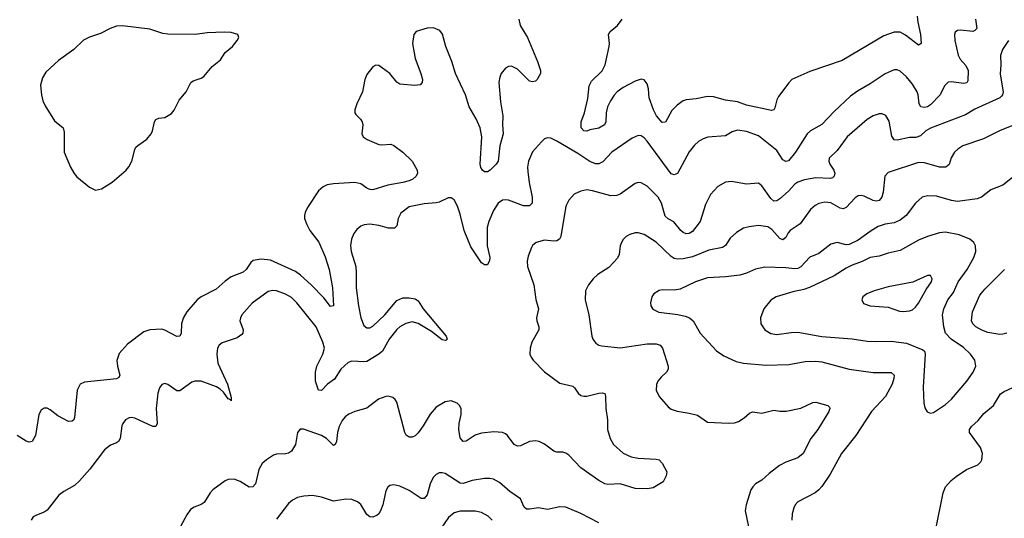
# Model space of a CAD drawing. Header units: inches. Extents: x 884691 to 1028259, y 526745 to 653629.
# Tile 137 of 241: x 982967 to 989500, y 553561 to 556867. Entities that reach past the tile are written whole.
import ezdxf

# ---------------------------------------------------------------- set-up
doc = ezdxf.new("R2010")
doc.units = ezdxf.units.IN
doc.header["$MEASUREMENT"] = 0
doc.layers.add('A9585', color=7, linetype='Continuous')

msp = doc.modelspace()

# ---------------------------------------------------------------- linework, layer by layer
at = {"layer": 'A9585', "color": 6}
for points, elevation in [([(988921.6, 556890), (988925.7, 556850), (988943.1, 556770), (988949.2, 556710), (988930, 556698), (988845.4, 556765.4), (988810, 556783.9), (988770, 556785.1), (988700.1, 556759.9), (988423, 556597), (988210, 556523.6), (988091.1, 556470), (988070.5, 556449.5), (988001.3, 556358.7), (987990, 556337.2), (987976.9, 556283.1), (987970, 556269.9), (987955.5, 556264.5), (987790, 556301.6), (987730, 556321.8), (987650, 556334.6), (987570, 556355.9), (987530, 556359.3), (987456.3, 556343.7), (987390, 556337.1), (987370, 556328.9), (987330, 556301.5), (987293.9, 556266.1), (987252.5, 556187.5), (987230, 556186.7), (987192.2, 556230), (987173.3, 556270), (987143, 556350), (987138.2, 556410), (987130, 556442.6), (987110, 556469.3), (987090, 556473.6), (987050, 556460.8), (986970, 556418.8), (986930.9, 556389.1), (986912.1, 556367.9), (986886.2, 556330), (986867.9, 556290), (986858.6, 556250), (986856.8, 556190), (986847.2, 556170), (986810, 556148.8), (986750, 556137.4), (986730, 556128.1), (986710, 556129.6), (986693.3, 556150), (986691.4, 556190), (986714.2, 556250), (986736.1, 556343.9), (986744.3, 556430), (986760.9, 556459.1), (986830.6, 556529.4), (986851.8, 556568.2), (986878.9, 556690), (986880.8, 556710), (986873.9, 556770), (986885.1, 556790), (986933.9, 556830), (986964.4, 556870)], 2100), ([(986279.6, 556870), (986288, 556830), (986336.1, 556750), (986402.5, 556590), (986423.5, 556530), (986423, 556510), (986399.9, 556470), (986390, 556460.6), (986370, 556454.5), (986350, 556460.4), (986337.5, 556470), (986270, 556540.1), (986230, 556558.3), (986210, 556557.4), (986190, 556547.1), (986162, 556510), (986152.6, 556487.4), (986146.8, 556450), (986157.1, 556322.9), (986173, 556230), (986170.2, 556170), (986173.8, 556110), (986153.6, 556030), (986141.4, 555930), (986128.9, 555910), (986088.8, 555870), (986070, 555858.2), (986050, 555858.2), (986038.7, 555870), (986027.2, 555887.2), (986021.4, 555910), (986034.1, 556090), (986022.7, 556150), (985995.5, 556210), (985948.6, 556290), (985923.8, 556370), (985857.7, 556510), (985834.7, 556590), (985793.3, 556690), (985771.4, 556771.4), (985755.6, 556795.6), (985713.1, 556813.1), (985670, 556811.9), (985597.1, 556790), (985581.2, 556770), (985573.3, 556710), (985590.3, 556610), (985628.7, 556510), (985638.7, 556470), (985636.8, 556450), (985624, 556436), (985589.6, 556430.4), (985490, 556440.5), (985470, 556454.3), (985422.2, 556510), (985350, 556564.4), (985330, 556566.9), (985310, 556556), (985270, 556505.1), (985255.9, 556470), (985241.2, 556390), (985203.5, 556310), (985191.3, 556270), (985190.7, 556250), (985197.8, 556237.8), (985228, 556208), (985238.6, 556190), (985243.5, 556170), (985236, 556110), (985245, 556090), (985272, 556072), (985350, 556040.5), (985370, 556037.1), (985430, 556042.8), (985450, 556034.3), (985510, 555989.5), (985570.1, 555930), (985603.7, 555870), (985605.9, 555850), (985598.3, 555830), (985574.5, 555810), (985550, 555799), (985510, 555787.5), (985410, 555770.4), (985310, 555740.3), (985290, 555742.2), (985270.5, 555750.5), (985230, 555778.7), (985190, 555787.6), (985050, 555780.2), (985007.1, 555772.9), (984980.1, 555759.9), (984950, 555731.9), (984877.4, 555622.6), (984860.1, 555590), (984855.6, 555570), (984857.4, 555550), (984871, 555510), (984892.6, 555470), (984952.5, 555392.5), (984994.7, 555294.7), (985019.2, 555210), (985042.6, 555090), (985050, 554969.1), (985030, 554966.5), (984984.1, 555024.1), (984901.1, 555110), (984830, 555173.7), (984797.2, 555197.2), (984630, 555273.4), (984570, 555280.1), (984516.9, 555270), (984501.6, 555258.4), (984470, 555212), (984450, 555193.6), (984370, 555162.2), (984330, 555134.1), (984270, 555080.9), (984170.4, 555029.6), (984144.5, 555010), (984075.2, 554930), (984051.2, 554888.8), (984040.8, 554850), (984037.7, 554790), (984030, 554768.6), (984010, 554767.6), (983930, 554809.8), (983910, 554815.9), (983830, 554811.7), (983790, 554798.7), (983683.2, 554716.8), (983626.1, 554653.9), (983611.8, 554608.2), (983615.3, 554570), (983631.3, 554510), (983625.5, 554494.5), (983610, 554487), (983397, 554463), (983369, 554451), (983347.8, 554410), (983331.4, 554230), (983325.3, 554214.7), (983315, 554205), (983290, 554203), (983220.2, 554240.2), (983170, 554280.1), (983150, 554290.8), (983130, 554291.7), (983110, 554278.9), (983093.1, 554250), (983071, 554110), (983050.3, 554069.7), (983030, 554065.4), (983010, 554073.2), (982950, 554110.6)], 2100), ([(989308.9, 556870), (989318.2, 556810), (989304.6, 556795.4), (989290, 556789.7), (989210, 556798.5), (989190, 556796.2), (989174.8, 556785.2), (989168.4, 556770), (989170.9, 556729.1), (989192.9, 556632.9), (989206.6, 556606.6), (989243.6, 556563.6), (989259.3, 556530), (989258.5, 556461.5), (989251.3, 556448.7), (989230, 556444), (989150, 556456.4), (989127.6, 556452.4), (989102.3, 556430), (989073.4, 556370), (989010, 556302.9), (988990, 556289.5), (988970, 556285.8), (988945.2, 556290), (988935.2, 556310), (988929.1, 556370), (988921.6, 556390), (988890, 556441), (988850, 556489.1), (988810, 556526.6), (988790, 556535.5), (988770, 556535.1), (988710, 556507.6), (988610, 556442.1), (988526, 556394), (988479.8, 556360.2), (988370, 556259), (988290, 556173.6), (988214.5, 556130), (988192.5, 556110), (988114.3, 555990), (988067.6, 555932.4), (988050, 555926.1), (988030, 555937.3), (987990, 555999.1), (987870, 556097.8), (987790, 556127), (987730, 556134.6), (987695.2, 556124.8), (987650, 556097.6), (987532.3, 556087.7), (987502.2, 556077.8), (987470, 556059.4), (987444, 556036), (987408, 555992), (987331.6, 555848.4), (987310, 555837.8), (987290, 555846), (987130, 556061.8), (987110, 556083.3), (987090, 556096.4), (987070, 556099.2), (987030, 556081.5), (986894.7, 555990), (986836, 555924), (986808.8, 555911.2), (986787.7, 555912.3), (986750, 555927.2), (986670, 555980.9), (986530, 556061.3), (986490, 556082.1), (986470, 556085.2), (986450, 556076.7), (986430, 556058.2), (986370, 555990.7), (986342.7, 555930), (986337.1, 555890), (986338.5, 555861.5), (986347.1, 555787.1), (986368, 555690), (986367.6, 555650), (986350, 555633), (986310, 555632.6), (986210, 555670), (986190, 555673.3), (986170, 555670.2), (986141.1, 555650), (986110, 555602.1), (986079.2, 555530), (986069.5, 555490), (986067.9, 555367.9), (986086.8, 555290), (986084.4, 555270), (986070, 555242.8), (986050, 555243), (986030, 555255.7), (985961.3, 555361.3), (985916, 555470), (985890, 555577), (985871.8, 555631.8), (985850, 555673.3), (985830, 555686.1), (985810, 555686.8), (985750, 555657.7), (985730, 555652.6), (985650, 555647.4), (985550, 555625.8), (985494.7, 555585.3), (985478.6, 555550), (985470, 555499.8), (985453.9, 555486.1), (985414, 555486), (985350, 555503.2), (985290, 555510.8), (985252.4, 555507.6), (985230, 555497.5), (985204, 555476), (985183.8, 555450), (985167.9, 555412.1), (985162, 555370), (985166.2, 555330), (985196.7, 555230), (985200.5, 555190), (985199, 555090), (985215.7, 554970), (985230, 554890), (985250, 554839.9), (985270, 554825.1), (985290, 554825), (985310, 554835.2), (985390.6, 554910), (985470, 555004.9), (985510, 555024), (985550, 555024.2), (985590, 555015.5), (985610, 555003.5), (985643.7, 554950), (985795.5, 554770), (985802.8, 554750), (985796.6, 554743.4), (985790, 554739.8), (985770, 554745), (985700.1, 554800.1), (985610, 554852.7), (985570, 554863.5), (985530, 554853.5), (985490, 554831.6), (985470, 554812.3), (985419.1, 554750), (985373.2, 554670), (985350.7, 554650), (985270, 554602), (985250, 554598.4), (985170, 554602.3), (985146.5, 554593.5), (985097.1, 554550), (985055.6, 554484.4), (985008.6, 554451.4), (984970, 554408.9), (984950, 554409.9), (984929.3, 554470), (984929.4, 554530), (984939.3, 554570), (984978.4, 554650), (984988.9, 554690), (984978.8, 554730), (984933.7, 554830), (984805, 554990), (984770, 555024.9), (984730, 555047.9), (984670, 555070.2), (984647.4, 555072.6), (984615.5, 555064.5), (984510, 554988.3), (984441.3, 554910), (984431.1, 554890), (984428.3, 554870), (984449.1, 554810), (984447.8, 554790), (984440, 554780), (984410, 554757.5), (984310, 554725.3), (984290.9, 554709.1), (984279.5, 554690), (984274.4, 554650), (984281.7, 554590), (984345.2, 554450), (984370, 554362.8), (984370, 554340.9), (984367.3, 554347.3), (984350, 554353.1), (984318.1, 554398.1), (984297.9, 554417.9), (984272.3, 554432.3), (984170.1, 554469.9), (984130, 554470.6), (984110, 554463.5), (984030, 554406.3), (984010, 554407.6), (983950, 554449.2), (983930, 554455.4), (983910, 554448.7), (983894.2, 554425.8), (983883.7, 554390), (983872.2, 554290), (983878.5, 554190), (983870.8, 554169.2), (983850, 554169.5), (983730, 554226.4), (983710, 554229.9), (983692.9, 554227.1), (983670, 554214.6), (983650.2, 554190), (983644.8, 554175.2), (983632.9, 554090), (983622.9, 554070), (983610, 554060.8), (983570, 554046.3), (983530, 554016.3), (983431.8, 553888.2), (983364.3, 553810), (983330, 553779.1), (983260.4, 553739.6), (983226, 553714), (983150, 553615.9), (983130, 553601.4), (983077.5, 553582.5), (983056.4, 553570), (983043.1, 553550)], 2200), ([(989526.7, 556730), (989488.2, 556670), (989473.7, 556630), (989477.1, 556570), (989473, 556507), (989491.3, 556390), (989488.9, 556370), (989480.5, 556359.5), (989469.6, 556350), (989305.2, 556274.8), (989243.1, 556236.9), (989010.9, 556149.1), (988979.3, 556130), (988943.4, 556096.6), (988913.5, 556086.5), (988870, 556085.6), (988789.7, 556069.7), (988770, 556070.3), (988754.5, 556094.5), (988735.1, 556195.1), (988712.9, 556232.9), (988690, 556244), (988670, 556243.7), (988630, 556229.3), (988590, 556204.9), (988458, 556090), (988390, 555999.7), (988337.4, 555950), (988334.8, 555930), (988341.5, 555910), (988368.1, 555870), (988374.4, 555850), (988371.9, 555830), (988360.4, 555819.6), (988345.3, 555814.7), (988250, 555818), (988175, 555805), (988130, 555790.5), (988110, 555776.6), (988067.7, 555730), (988010, 555679.6), (987990, 555665.3), (987970, 555663.3), (987950, 555681.9), (987890, 555766), (987870, 555783.9), (987790, 555776), (987690, 555794.9), (987649.5, 555790.5), (987599.1, 555760.9), (987551.5, 555708.5), (987517.1, 555642.9), (987481.1, 555530), (987430, 555463.6), (987410, 555449.4), (987390, 555447.1), (987370, 555455.6), (987354.2, 555470), (987308.2, 555528.2), (987270, 555546.1), (987250, 555564.1), (987224.3, 555650), (987204, 555690), (987130, 555764.1), (987090, 555786.2), (987070, 555787.4), (987050, 555782.4), (986950, 555710.7), (986930, 555701.7), (986890, 555700.5), (986767.1, 555732.9), (986730, 555738.4), (986689.2, 555730.8), (986645.7, 555710), (986609.4, 555670.6), (986591.5, 555630), (986558.2, 555430), (986548.7, 555411.3), (986530, 555400.4), (986510, 555398.6), (986450, 555405.8), (986394.4, 555390), (986370.1, 555370), (986362.3, 555357.7), (986340.6, 555299.4), (986334.2, 555265.8), (986336.8, 555230), (986377.2, 555110), (986391.9, 555011.9), (986409.7, 554950), (986396.6, 554890), (986397.9, 554870), (986411.2, 554830), (986410.7, 554810), (986364.8, 554730), (986353.4, 554690), (986352.2, 554650), (986359.8, 554630), (986374.4, 554610), (986450, 554532.2), (986550, 554458.3), (986636.4, 554436.4), (986647.4, 554427.4), (986671.5, 554390), (986690, 554375.9), (986710, 554370.5), (986730, 554371.3), (986810, 554391.7), (986833.1, 554393.1), (986848.3, 554388.3), (986853.9, 554370), (986855.3, 554290), (986866.7, 554213.3), (986868.1, 554150), (986884.8, 554090), (986907.4, 554050), (986970, 553993.9), (987023.2, 553970), (987070, 553959.3), (987190, 553953.5), (987210, 553948.3), (987230, 553926.4), (987261.7, 553870), (987257.4, 553842.6), (987236.7, 553803.3), (987170, 553764), (987130, 553756.2), (987050, 553759.7), (986950, 553789.4), (986870, 553786.2), (986850, 553790.7), (986810, 553811.4), (986690, 553896.1), (986610, 553979.1), (986590, 553993), (986570, 554000.1), (986530, 554000.4), (986510, 554006.6), (986450, 554053.2), (986413.5, 554070), (986390, 554074.2), (986350, 554069.5), (986290, 554042.4), (986270, 554038.9), (986247.2, 554050), (986204.2, 554110), (986190, 554121.8), (986170, 554129.9), (986113.7, 554133.7), (986030, 554126.7), (985990, 554112.3), (985930, 554073), (985910, 554070.4), (985890, 554094.6), (985879.7, 554150), (985882.5, 554190), (985896.3, 554250), (985896.5, 554290), (985885.9, 554310), (985870, 554324.8), (985830, 554340.8), (985790, 554334.7), (985730, 554297.9), (985690, 554252.3), (985644.6, 554175.4), (985610, 554129), (985590, 554109), (985570, 554098.7), (985550, 554098.8), (985531.7, 554111.7), (985522.4, 554130), (985470, 554330.7), (985457.7, 554350), (985441.9, 554361.9), (985411.1, 554371.1), (985396, 554370), (985348.2, 554351.8), (985269.4, 554290.6), (985190, 554269.6), (985150, 554250.8), (985126.6, 554233.4), (985106.6, 554210), (985086.9, 554170), (985075.8, 554130), (985068.5, 554071.5), (985059, 554050), (985050, 554043.4), (985002.6, 554090), (984970, 554109.5), (984850, 554152.9), (984827.9, 554152.1), (984810.8, 554129.2), (984795.8, 554050), (984770, 554007.1), (984750, 553993.8), (984731.6, 553988.4), (984670, 553986.3), (984650, 553980.3), (984604, 553950), (984575.7, 553924.3), (984554.4, 553885.6), (984530.8, 553790), (984512.8, 553770), (984490, 553766.9), (984430, 553806.4), (984390, 553820.6), (984350, 553818.2), (984330, 553809.9), (984247.9, 553750), (984230.1, 553730), (984190, 553665.3), (984170, 553652.4), (984124.3, 553635.7), (984100.8, 553619.2), (984075.2, 553584.8), (984032.9, 553507.1)], 2300), ([(989550, 556163.4), (989468.7, 556131.3), (989362.2, 556077.8), (989224.6, 556030), (989191.6, 556010), (989170.5, 555989.5), (989147.8, 555952.2), (989133.1, 555906.9), (989111, 555889), (989070, 555890), (988970, 555918.1), (988930, 555920.6), (988730, 555854.5), (988707.7, 555830), (988697, 555723), (988686.2, 555690), (988670, 555668.6), (988650, 555663.9), (988630, 555668.5), (988570, 555697.3), (988550, 555702.2), (988530, 555699.3), (988510, 555686.4), (988450, 555622.2), (988430, 555612.4), (988410, 555617.1), (988350, 555652.7), (988310, 555657.6), (988270, 555649.2), (988244.4, 555635.6), (988213.2, 555610), (988145.9, 555514.1), (988080.1, 555470), (988066.1, 555453.9), (988050, 555422.6), (988030, 555408.4), (988010, 555417), (987957.3, 555477.3), (987930, 555494), (987870, 555503.1), (987806.3, 555493.7), (987770, 555484.8), (987722.8, 555457.2), (987681.9, 555418.1), (987649.1, 555370.9), (987630, 555356.5), (987540.3, 555339.7), (987430, 555294.4), (987370, 555281.8), (987330, 555279.2), (987310, 555284.9), (987290, 555297.1), (987190, 555392), (987110, 555443.2), (987070, 555454), (987050, 555453.3), (987016.1, 555443.9), (986991, 555430), (986970.8, 555410), (986960.1, 555390), (986952, 555368), (986943.9, 555310), (986933.3, 555286.7), (986876.2, 555223.8), (986803, 555177), (986772.5, 555150), (986741.2, 555110), (986721.6, 555070), (986718.7, 555010), (986743.6, 554910), (986763.7, 554770), (986770.8, 554750), (986790, 554722.4), (986810, 554709), (986830, 554704.1), (986950, 554691), (987130, 554717.1), (987190, 554718.6), (987217.3, 554710), (987231.5, 554690), (987270.1, 554570), (987270.1, 554550), (987258.6, 554530), (987222.5, 554497.5), (987201.4, 554470), (987192, 554448), (987189, 554410), (987210.6, 554370), (987270, 554300.1), (987290, 554285.9), (987330, 554271.4), (987410, 554258.4), (987464.2, 554244.2), (987530, 554199.2), (987670, 554191.5), (987710, 554194.5), (987735.9, 554204.1), (987773.2, 554226.8), (987810, 554258.7), (987830, 554268.4), (987890, 554258.9), (987970, 554278.1), (988010.8, 554270.8), (988051.8, 554271.8), (988150, 554291.3), (988230, 554328.9), (988250, 554330.9), (988329.7, 554309.7), (988339, 554299), (988342.6, 554290), (988336, 554270), (988261.8, 554150), (988216.5, 554090), (988166, 553990), (988130, 553963), (988050, 553934), (988007.9, 553912.1), (987940.5, 553859.5), (987890, 553813.1), (987850, 553788.8), (987830.5, 553770), (987818.7, 553750), (987787.3, 553650), (987780.5, 553610), (987819.8, 553419.8)], 2400), ([(989630, 555879.9), (989489.2, 555770.8), (989410, 555738.6), (989349.2, 555690.8), (989320.8, 555679.2), (989190, 555662.7), (989150, 555668.3), (989050, 555697.7), (988990, 555699.5), (988954.8, 555690), (988910.8, 555650), (988849.5, 555570), (988810, 555538), (988770, 555521.4), (988708.3, 555511.7), (988664, 555496), (988610, 555463.9), (988530, 555405.9), (988470, 555376.1), (988450, 555374.7), (988390, 555390.8), (988350, 555379.7), (988270, 555317.8), (988210, 555292.9), (988150.6, 555229.4), (988130, 555217.2), (988110, 555214.7), (988050, 555221.6), (987910, 555226.2), (987850, 555212.6), (987790, 555186.7), (987745.8, 555174.2), (987650, 555163.3), (987530, 555156.9), (987451.8, 555130), (987350, 555081.7), (987310, 555074.4), (987230, 555076.6), (987210, 555072.5), (987175, 555050), (987161.3, 555030), (987151.3, 554990), (987154.2, 554970), (987167.7, 554947.7), (987207.4, 554927.4), (987333.5, 554913.5), (987382.6, 554902.6), (987410.5, 554890.5), (987434.7, 554870), (987481.6, 554790), (987590, 554672.7), (987638.2, 554638.2), (987720.7, 554600.7), (987770, 554589.6), (987917.4, 554577.4), (988070, 554580.3), (988178.3, 554601.7), (988250, 554604.2), (988290, 554597.8), (988470.6, 554550.6), (988630, 554527.4), (988748.3, 554528.3), (988768.9, 554510), (988767.9, 554487.9), (988756.6, 554450), (988711, 554370), (988618.6, 554270), (988515.4, 554110), (988420.5, 553990), (988345, 553855), (988288.4, 553771.6), (988270.1, 553749.9), (988244.4, 553730), (988130, 553671.3), (988112.2, 553650), (988102.5, 553630), (988091.4, 553590), (988089.7, 553550)], 2500), ([(989517.6, 554790), (989490, 554781.3), (989470, 554780.4), (989390, 554792.4), (989350, 554807.9), (989310.1, 554830.1), (989290.3, 554850), (989282.4, 554870), (989289.2, 554930), (989338.6, 555041.4), (989370, 555079.9), (989500.6, 555210)], 2500), ([(989045, 553490), (989093.6, 553730), (989109.6, 553770.4), (989147.4, 553812.6), (989180.4, 553839.6), (989250, 553885.4), (989323.3, 553916.7), (989344.6, 553935.4), (989351.4, 553948.6), (989355.8, 553990), (989342.7, 554030), (989268.8, 554130), (989268.1, 554150), (989281.8, 554170), (989325.7, 554210), (989363.3, 554256.7), (989427.5, 554310), (989474.4, 554385.6), (989498.4, 554401.6), (989580.6, 554439.4)], 2500), ([(986810, 553531.8), (986690, 553593.5), (986590, 553635.6), (986550, 553637.7), (986470, 553620.8), (986410, 553631.4), (986350, 553621.5), (986330, 553622.5), (986314.2, 553634.2), (986290, 553690.6), (986219.2, 553739.2), (986150, 553799.5), (986110, 553821.3), (986086.1, 553826.1), (986050, 553825.2), (985970, 553812.1), (985910, 553792.5), (985890, 553793.8), (985790, 553857.4), (985770, 553863.8), (985750, 553862.8), (985730, 553852.6), (985710, 553830.8), (985691.5, 553790), (985670, 553717.9), (985650, 553692.8), (985630, 553692.3), (985550, 553745.3), (985490, 553774.3), (985450, 553783.7), (985422, 553778), (985410, 553768.1), (985397.1, 553742.9), (985377.4, 553650), (985361.8, 553610), (985350, 553591.1), (985338.3, 553581.7), (985310, 553569.9), (985290, 553571.5), (985270, 553586.6), (985230, 553652), (985209.2, 553670), (985170, 553686.3), (985130, 553687.6), (985050, 553676), (984970, 553701.3), (984910, 553711.8), (984852.9, 553707.1), (984810, 553698.2), (984777.6, 553682.4), (984750, 553659.9), (984670, 553555)], 2400), ([(986101.2, 553550), (986075.8, 553575.8), (986030, 553599.3), (985990, 553609.2), (985890.4, 553609.6), (985850, 553597.1), (985813.1, 553566.9), (985763.1, 553496.9)], 2500)]:
    msp.add_lwpolyline(points, dxfattribs=dict(at, elevation=elevation))
for points, elevation in [([(983650, 556825.8), (983610, 556823.6), (983567.2, 556810), (983503.2, 556776.8), (983430, 556751.7), (983390, 556730.9), (983327, 556670), (983224, 556596), (983140.4, 556519.6), (983117.2, 556482.8), (983106, 556434), (983111.1, 556370), (983119.4, 556330), (983135.6, 556295.6), (983197.9, 556197.9), (983255.8, 556150), (983261.8, 556121.8), (983261.3, 555990), (983303.3, 555890), (983328, 555848), (983346.3, 555826.3), (983430, 555757.2), (983470, 555738), (983510, 555745.1), (983581.1, 555790), (983672.5, 555870), (983690, 555891.6), (983710, 555928.8), (983730, 556007.7), (983738.4, 556021.6), (983750, 556034.2), (983810, 556074.5), (983840.3, 556110), (983849.1, 556130.9), (983860.9, 556190), (983870, 556206.5), (983890, 556214.5), (983930, 556218), (983974.6, 556245.4), (983992.6, 556267.4), (984025.1, 556334.9), (984072.4, 556390), (984102.7, 556450), (984117.9, 556462.1), (984170, 556479.9), (984188.6, 556491.4), (984243.7, 556556.3), (984298.3, 556601.7), (984331.1, 556648.9), (984379.5, 556690), (984410.5, 556730), (984420.3, 556750), (984414, 556770), (984370, 556783.2), (984325.5, 556785.5), (984210, 556779.4), (984131.1, 556768.9), (983950, 556772), (983916.6, 556776.6), (983830, 556803.7)], 2100), ([(989110, 555457.7), (989070, 555453.8), (988990, 555429.4), (988930, 555405.9), (988810, 555336.1), (988730, 555319.2), (988670, 555300.1), (988610, 555291.1), (988555.9, 555264.1), (988490, 555240.7), (988450, 555220.7), (988370.8, 555170), (988208.2, 555091.8), (988170, 555078.5), (988096, 555064), (987986, 555030), (987950, 555007.7), (987904.9, 554950), (987881.6, 554890), (987885.4, 554850), (987910.4, 554810), (987950, 554787.4), (987990, 554780.8), (988085.6, 554794.4), (988130, 554795.8), (988290, 554767.1), (988490, 554750.7), (988590, 554736.8), (988650, 554733.1), (988750, 554736.7), (988850, 554721.6), (988958.7, 554678.7), (988969.4, 554669.4), (988974, 554650), (988961.8, 554430), (988964.9, 554324.9), (988973.5, 554293.5), (988988.4, 554268.4), (989010, 554258.5), (989030, 554263.1), (989110, 554314.9), (989150, 554350.4), (989252.3, 554470), (989293.6, 554530), (989311.4, 554570), (989304.5, 554610), (989276.4, 554650), (989230, 554693.6), (989146.7, 554750), (989110.5, 554790), (989097.9, 554830), (989090, 554910), (989098.2, 554950), (989125.5, 555010), (989162, 555058), (989192.8, 555130), (989253.9, 555210), (989298.2, 555290), (989310, 555330), (989308.3, 555368.3), (989297, 555390), (989271.3, 555411.3), (989201, 555441)], 2600), ([(989011, 555171), (988990, 555170.7), (988892.2, 555127.8), (988730, 555097), (988635.9, 555070), (988587.4, 555050), (988562.2, 555030), (988554.4, 555010), (988566.3, 554986.3), (988610, 554970.1), (988730, 554961), (988804.4, 554935.6), (988830, 554931.9), (988870, 554936.3), (988890, 554944.2), (988910, 554960.3), (988930, 554986.9), (988981.3, 555078.7), (989017.5, 555130), (989021.7, 555150)], 2700)]:
    msp.add_lwpolyline(points, close=True, dxfattribs=dict(at, elevation=elevation))

doc.saveas('drawing.dxf')
